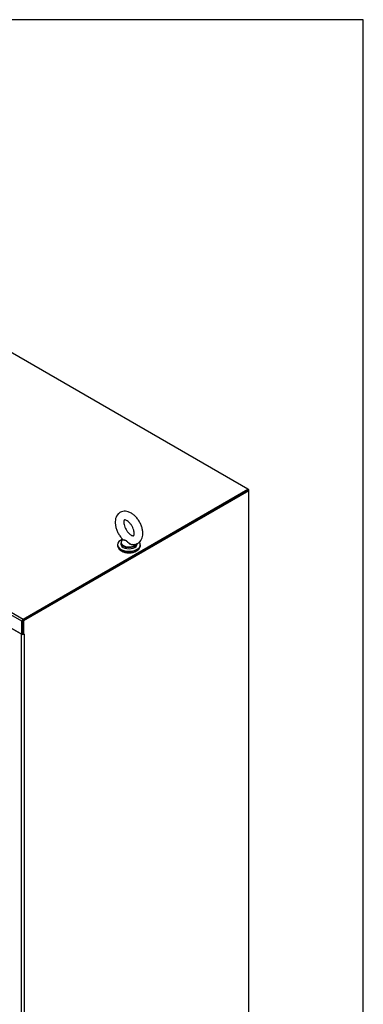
# Model space of a CAD drawing. Header units: inches. Extents: x 2 to 538, y -2 to 358.
# Tile 43 of 43: x 511 to 538, y 282 to 358. Entities that reach past the tile are written whole.
import ezdxf

# ---------------------------------------------------------------- set-up
doc = ezdxf.new("R2010")
doc.units = ezdxf.units.IN
doc.header["$MEASUREMENT"] = 0
for name, color, linetype in [('COM55605-2', 7, 'Continuous'), ('COM70112-4', 7, 'Continuous'), ('COM71182-2', 7, 'Continuous'), ('Default', 7, 'Continuous'), ('SCS86415', 7, 'Continuous'), ('WAF25377', 7, 'Continuous'), ('WAM254785', 7, 'Continuous')]:
    doc.layers.add(name, color=color, linetype=linetype)

# ---------------------------------------------------------------- blocks, each defined once
blk = doc.blocks.new('SE5')
at = {"layer": 'COM55605-2', "color": 7, "linetype": 'Continuous'}
for p, q in [((529.021, 321.942), (528.954, 321.981)), ((529.021, 321.942), (528.954, 321.903)), ((529.021, 321.864), (529.021, 321.942))]:
    blk.add_line(p, q, dxfattribs=at)
at = {"layer": 'COM70112-4', "color": 7, "linetype": 'Continuous'}
for p, q in [((528.954, 321.981), (478.132, 351.323)), ((511.564, 311.824), (460.742, 341.166)), ((460.843, 341.341), (511.665, 311.999)), ((511.665, 311.999), (528.954, 321.981)), ((511.665, 311.922), (528.954, 321.903)), ((528.954, 321.903), (528.954, 321.981)), ((510.717, 311.331), (511.564, 310.843)), ((511.564, 310.843), (511.564, 311.824)), ((511.631, 310.881), (511.631, 311.863)), ((511.631, 310.881), (511.564, 310.843))]:
    blk.add_line(p, q, dxfattribs=at)
blk.add_ellipse((511.665, 311.882), major_axis=(-0.071, -0.124), ratio=0.57735, start_param=3.926991, end_param=5.497787, dxfattribs=at)
at = {"layer": 'COM71182-2', "color": 7, "linetype": 'Continuous'}
for p, q in [((528.954, 321.903), (511.631, 311.902)), ((529.021, 321.864), (511.698, 311.863)), ((528.954, 321.903), (529.021, 321.864)), ((529.021, 263.13), (529.021, 321.864)), ((511.53, 310.838), (510.76, 311.282)), ((511.631, 311.902), (511.631, 310.881)), ((511.631, 311.902), (511.698, 311.863)), ((511.698, 311.863), (511.698, 310.843)), ((511.53, 254.193), (511.53, 310.838)), ((511.631, 310.881), (511.698, 310.843)), ((511.732, 310.862), (511.698, 310.843)), ((511.711, 310.85), (511.732, 310.838)), ((511.732, 310.838), (511.732, 310.862)), ((511.732, 310.838), (511.732, 254.193))]:
    blk.add_line(p, q, dxfattribs=at)
for major_axis, start_param, end_param in [((-0.143, 0), 0.785398, 2.356194), ((-0.048, 0), 1.169795, 1.971798)]:
    blk.add_ellipse((511.631, 310.896), major_axis=major_axis, ratio=0.57735, start_param=start_param, end_param=end_param, dxfattribs=at)
at = {"layer": 'SCS86415', "color": 7, "linetype": 'Continuous'}
for p, q in [((519.335, 318.116), (519.31, 318.096)), ((519.18, 317.858), (519.18, 317.76)), ((520.43, 317.76), (520.43, 317.802))]:
    blk.add_line(p, q, dxfattribs=at)
for centre, major_axis, start_param, end_param in [((519.805, 317.889), (0.611, 0), 2.514731, 3.238358), ((519.805, 317.858), (-0.625, 0), 0, 2.965222), ((519.805, 317.76), (-0.625, 0), 0, 3.141593), ((519.805, 317.889), (0.611, 0), 3.238358, 5.968638)]:
    blk.add_ellipse(centre, major_axis=major_axis, ratio=0.57735, start_param=start_param, end_param=end_param, dxfattribs=at)
for points, knots in [([(520.869, 318.586), (520.867, 318.639), (520.863, 318.767), (520.816, 319.005), (520.718, 319.275), (520.58, 319.536), (520.408, 319.774), (520.208, 319.98), (519.985, 320.144), (519.755, 320.249), (519.532, 320.293), (519.325, 320.28), (519.133, 320.211), (518.969, 320.087), (518.847, 319.92), (518.769, 319.721), (518.735, 319.493), (518.748, 319.239), (518.808, 318.969), (518.913, 318.697), (519.056, 318.442), (519.206, 318.239), (519.302, 318.149), (519.34, 318.113)], [0, 0, 0, 0, 0.028981, 0.081265, 0.133359, 0.185296, 0.237353, 0.289859, 0.34326, 0.397883, 0.444777, 0.489026, 0.531962, 0.577428, 0.621678, 0.666747, 0.71448, 0.765105, 0.817215, 0.869278, 0.921209, 0.973325, 1, 1, 1, 1]), ([(520.206, 318.586), (520.205, 318.561), (520.203, 318.5), (520.181, 318.425), (520.158, 318.398), (520.159, 318.399), (520.138, 318.392), (520.065, 318.402), (519.952, 318.455), (519.82, 318.556), (519.688, 318.699), (519.569, 318.874), (519.476, 319.067), (519.419, 319.256), (519.399, 319.423), (519.412, 319.546), (519.44, 319.61), (519.455, 319.62), (519.453, 319.622), (519.505, 319.625), (519.604, 319.592), (519.733, 319.51), (519.867, 319.384), (519.993, 319.221), (520.099, 319.034), (520.172, 318.842), (520.203, 318.686), (520.206, 318.614), (520.206, 318.586)], [0, 0, 0, 0, 0.020147, 0.058153, 0.097097, 0.140445, 0.179867, 0.216449, 0.255165, 0.293961, 0.333724, 0.3744, 0.415463, 0.456216, 0.496018, 0.534639, 0.572878, 0.612776, 0.660915, 0.698495, 0.738586, 0.777267, 0.816563, 0.856902, 0.897873, 0.938872, 0.979135, 1, 1, 1, 1]), ([(520.214, 317.743), (520.211, 317.741), (520.208, 317.739), (520.162, 317.707), (520.103, 317.695), (520.011, 317.706), (519.98, 317.714), (519.92, 317.736), (519.891, 317.75), (519.807, 317.8), (519.757, 317.842), (519.689, 317.91), (519.667, 317.933), (519.624, 317.976), (519.602, 317.997), (519.557, 318.027), (519.533, 318.037), (519.488, 318.047), (519.467, 318.049), (519.408, 318.054), (519.377, 318.055), (519.334, 318.069), (519.323, 318.081), (519.33, 318.099)], [0.5583684, 0.5583684, 0.5583684, 0.5583684, 0.5625, 0.5625, 0.625, 0.625, 0.65625, 0.65625, 0.6875, 0.6875, 0.75, 0.75, 0.78125, 0.78125, 0.8125, 0.8125, 0.84375, 0.84375, 0.875, 0.875, 0.9375, 0.9375, 1, 1, 1, 1]), ([(519.336, 318.109), (519.341, 318.105), (519.347, 318.101), (519.376, 318.089), (519.409, 318.084), (519.467, 318.074), (519.488, 318.07), (519.532, 318.057), (519.555, 318.048), (519.623, 318.006), (519.666, 317.962), (519.757, 317.879), (519.807, 317.838), (519.917, 317.772), (519.978, 317.747), (520.045, 317.737), (520.05, 317.736), (520.056, 317.736)], [0.0414958, 0.0414958, 0.0414958, 0.0414958, 0.0625, 0.0625, 0.125, 0.125, 0.15625, 0.15625, 0.1875, 0.1875, 0.25, 0.25, 0.3125, 0.3125, 0.375, 0.375, 0.3803871, 0.3803871, 0.3803871, 0.3803871]), ([(520.056, 317.742), (520.08, 317.738), (520.164, 317.723), (520.324, 317.749), (520.51, 317.826), (520.666, 317.958), (520.78, 318.13), (520.855, 318.344), (520.864, 318.492), (520.869, 318.586)], [0, 0, 0, 0, 0.050676, 0.202797, 0.351378, 0.507804, 0.661087, 0.818618, 1, 1, 1, 1])]:
    blk.add_open_spline(points, degree=3, knots=knots, dxfattribs=at)
at = {"layer": 'WAF25377', "color": 7, "linetype": 'Continuous'}
for p, q in [((518.93, 317.711), (518.93, 317.618)), ((520.68, 317.618), (520.68, 317.711))]:
    blk.add_line(p, q, dxfattribs=at)
for centre, start_param, end_param in [((519.805, 317.711), 5.310491, 6.283185), ((519.805, 317.711), 0, 3.560115), ((519.805, 317.618), 0, 3.141593)]:
    blk.add_ellipse(centre, major_axis=(-0.875, 0), ratio=0.57735, start_param=start_param, end_param=end_param, dxfattribs=at)
at = {"layer": 'WAM254785', "color": 7, "linetype": 'Continuous'}
blk.add_ellipse((519.805, 317.515), major_axis=(-0.75, 0), ratio=0.57735, start_param=0.705194, end_param=2.436399, dxfattribs=at)
blk = doc.blocks.new('BORDER')
at = {"layer": 'Default', "color": 7, "linetype": 'Continuous'}
for p, q in [((0, 27.86), (-41.86, 27.86)), ((0, 0), (0, 27.86))]:
    blk.add_line(p, q, dxfattribs=at)

msp = doc.modelspace()

# ---------------------------------------------------------------- block references
at = {"layer": 'Default', "color": 7, "xscale": 12.8, "yscale": 12.8, "zscale": 12.8}
msp.add_blockref('BORDER', (537.834, 1.476), dxfattribs=at)
at = {"layer": 'Default'}
msp.add_blockref('SE5', (0, 0), dxfattribs=at)

doc.saveas('drawing.dxf')
